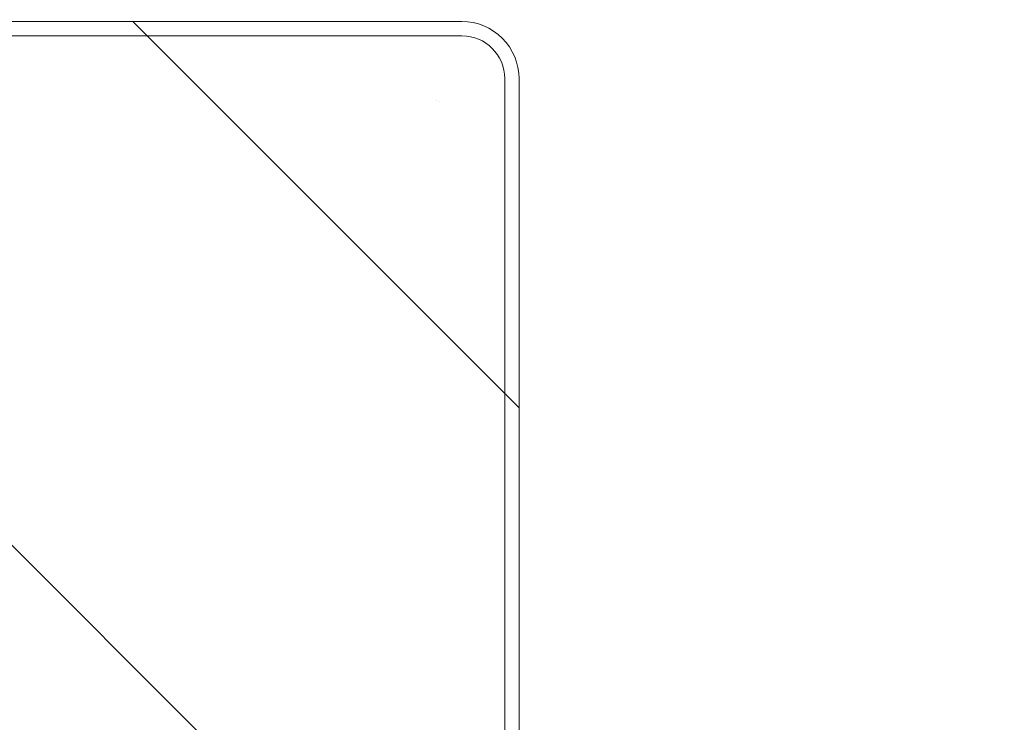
# Model space of a CAD drawing. Header units: inches. Extents: x -420 to -276, y -52 to 18.
# Tile 145 of 187: x -283.61 to -282.252, y -46.136 to -45.168. Entities that reach past the tile are written whole.
import ezdxf

# ---------------------------------------------------------------- set-up
doc = ezdxf.new("R2010")
doc.units = ezdxf.units.IN
doc.header["$LTSCALE"] = 32
doc.header["$MEASUREMENT"] = 0
doc.linetypes.add('Dash Style-1', pattern=[0.083328, 0.041656, -0.041672])
for name, color, linetype, lineweight in [('DashLineFill', 7, 'Dash Style-1', 13), ('Drawing', 7, 'Continuous', 18), ('None', 7, 'Continuous', 18), ('SolidLine', 7, 'Continuous', 15)]:
    doc.layers.add(name, color=color, linetype=linetype, lineweight=lineweight)

# ---------------------------------------------------------------- blocks, each defined once
blk = doc.blocks.new('TiMotion_Handset (2D)')
at = {"layer": 'DashLineFill', "linetype": 'Continuous', "lineweight": 13}
h = blk.add_hatch(dxfattribs=at)
h.set_pattern_fill('Steel', color=253, style=0, pattern_type=2)
h.set_pattern_definition([(45, (0, 0), (-1.61301565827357, 1.935715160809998), []), (45, (-1.0608, 1.0608), (-0.4723460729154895, 0.4167612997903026), [])])
h.paths.add_polyline_path([(-0.5650679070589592, 2.440944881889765), (-0.5636889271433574, 2.443168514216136), (-0.5621892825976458, 2.445271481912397), (-0.5605689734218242, 2.447253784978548), (-0.5588279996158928, 2.449115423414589), (-0.5569663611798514, 2.45085639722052), (-0.5549840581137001, 2.452476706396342), (-0.5528810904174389, 2.453976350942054), (-0.5506574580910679, 2.455355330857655), (-0.5483514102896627, 2.456591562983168), (-0.5460011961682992, 2.457662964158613), (-0.543606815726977, 2.458569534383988), (-0.5411682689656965, 2.459311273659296), (-0.5386855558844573, 2.459888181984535), (-0.5361586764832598, 2.460300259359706), (-0.5335876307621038, 2.460547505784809), (-0.5309724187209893, 2.460629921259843), (0.4425815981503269, 2.460629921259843), (0.4451968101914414, 2.460547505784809), (0.4477678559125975, 2.460300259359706), (0.450294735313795, 2.459888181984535), (0.4527774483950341, 2.459311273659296), (0.4552159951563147, 2.458569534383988), (0.4576103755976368, 2.457662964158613), (0.4599605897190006, 2.456591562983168), (0.4622666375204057, 2.455355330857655), (0.4644902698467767, 2.453976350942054), (0.4665932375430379, 2.452476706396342), (0.4685755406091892, 2.45085639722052), (0.4704371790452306, 2.449115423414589), (0.472178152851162, 2.447253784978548), (0.4737984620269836, 2.445271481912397), (0.4752981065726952, 2.443168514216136), (0.4766770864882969, 2.440944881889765), (0.4779133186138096, 2.43863883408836), (0.478984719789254, 2.436288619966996), (0.47989129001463, 2.433894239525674), (0.4806330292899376, 2.431455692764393), (0.4812099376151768, 2.428972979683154), (0.4816220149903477, 2.426446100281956), (0.4818692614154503, 2.423875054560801), (0.4819516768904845, 2.421259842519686), (0.4819516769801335, 1.765582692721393), (0.4825163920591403, 1.763951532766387), (0.4830058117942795, 1.762300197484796), (0.4834199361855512, 1.760628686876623), (0.4837587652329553, 1.758937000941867), (0.4840222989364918, 1.757225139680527), (0.4842105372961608, 1.755493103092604), (0.4843234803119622, 1.753740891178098), (0.484361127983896, 1.751968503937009), (0.484361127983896, -1.751965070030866), (0.4842787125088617, -1.75458028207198), (0.4840314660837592, -1.757151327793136), (0.4836193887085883, -1.759678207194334), (0.483042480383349, -1.762160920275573), (0.4823007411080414, -1.764599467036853), (0.4813941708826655, -1.766993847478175), (0.4803227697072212, -1.769344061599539), (0.4790865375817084, -1.771650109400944), (0.4777075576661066, -1.773873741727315), (0.4762079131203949, -1.775976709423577), (0.4745876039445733, -1.777959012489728), (0.4728466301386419, -1.779820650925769), (0.4709849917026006, -1.781561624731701), (0.4690026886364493, -1.783181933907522), (0.4668997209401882, -1.784681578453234), (0.4646760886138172, -1.786060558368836), (0.4623700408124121, -1.787296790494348), (0.4600198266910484, -1.788368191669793), (0.4576254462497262, -1.789274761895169), (0.4551868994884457, -1.790016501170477), (0.4527041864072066, -1.790593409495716), (0.4501773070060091, -1.791005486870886), (0.447606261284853, -1.791252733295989), (0.4449910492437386, -1.791335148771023), (-1.79051826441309, -1.791335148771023), (-1.793133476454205, -1.791252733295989), (-1.795704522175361, -1.791005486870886), (-1.798231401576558, -1.790593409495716), (-1.800714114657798, -1.790016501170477), (-1.803152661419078, -1.789274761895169), (-1.8055470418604, -1.788368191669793), (-1.807897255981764, -1.787296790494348), (-1.810203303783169, -1.786060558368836), (-1.81242693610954, -1.784681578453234), (-1.814529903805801, -1.783181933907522), (-1.816512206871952, -1.781561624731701), (-1.818373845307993, -1.779820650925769), (-1.820114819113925, -1.777959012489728), (-1.821735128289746, -1.775976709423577), (-1.823234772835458, -1.773873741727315), (-1.82461375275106, -1.771650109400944), (-1.825849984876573, -1.769344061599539), (-1.826921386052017, -1.766993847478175), (-1.827827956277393, -1.764599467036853), (-1.828569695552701, -1.762160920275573), (-1.82914660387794, -1.759678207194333), (-1.829558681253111, -1.757151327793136), (-1.829805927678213, -1.75458028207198), (-1.829888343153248, -1.751965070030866), (-1.829888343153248, 1.751968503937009), (-1.829805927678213, 1.754583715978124), (-1.829558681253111, 1.75715476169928), (-1.82914660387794, 1.759681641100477), (-1.828569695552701, 1.762164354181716), (-1.827827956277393, 1.764602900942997), (-1.826921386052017, 1.766997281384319), (-1.825849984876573, 1.769347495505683), (-1.82461375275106, 1.771653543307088), (-1.823234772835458, 1.773877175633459), (-1.821735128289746, 1.77598014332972), (-1.820114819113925, 1.777962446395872), (-1.818373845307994, 1.779824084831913), (-1.816512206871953, 1.781565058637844), (-1.814529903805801, 1.783185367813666), (-1.81242693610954, 1.784685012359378), (-1.810203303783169, 1.786063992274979), (-1.807897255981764, 1.787300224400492), (-1.8055470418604, 1.788371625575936), (-1.803152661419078, 1.789278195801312), (-1.800714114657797, 1.79001993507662), (-1.798231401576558, 1.790596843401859), (-1.795704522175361, 1.79100892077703), (-1.793133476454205, 1.791256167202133), (-1.79051826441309, 1.791338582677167), (-0.5703424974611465, 1.791338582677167), (-0.5703424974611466, 2.421259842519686), (-0.5702600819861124, 2.423875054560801), (-0.5700128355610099, 2.426446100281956), (-0.569600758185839, 2.428972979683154), (-0.5690238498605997, 2.431455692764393), (-0.5682821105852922, 2.433894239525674), (-0.5673755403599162, 2.436288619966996), (-0.5663041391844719, 2.43863883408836)])
at = {"layer": 'DashLineFill'}
blk.add_open_spline([(-0.5650679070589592, 2.440944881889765), (-0.559793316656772, 2.450080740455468), (-0.5415215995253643, 2.460629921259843), (-0.04419541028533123, 2.460629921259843), (0.4531307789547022, 2.460629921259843), (0.4714024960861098, 2.450080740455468), (0.4819516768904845, 2.431809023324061), (0.4819516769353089, 2.09342126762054), (0.4819516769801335, 1.765582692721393), (0.484361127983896, 1.759098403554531), (0.484361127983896, 1.716953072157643e-06), (0.484361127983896, -1.76251425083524), (0.473811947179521, -1.780785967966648), (0.4555402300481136, -1.791335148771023), (-0.672763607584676, -1.791335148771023), (-1.801067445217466, -1.791335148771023), (-1.819339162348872, -1.780785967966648), (-1.829888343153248, -1.76251425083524), (-1.829888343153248, 1.716953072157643e-06), (-1.829888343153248, 1.762517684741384), (-1.819339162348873, 1.780789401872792), (-1.801067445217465, 1.791338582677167), (-1.180430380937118, 1.791338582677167), (-0.5703424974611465, 1.791338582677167), (-0.5703424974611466, 2.106299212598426), (-0.5703424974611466, 2.431809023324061), (-0.5650679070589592, 2.440944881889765)], degree=2, knots=[0, 0, 0, 0.001659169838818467, 0.003318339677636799, 0.07987838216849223, 0.08153755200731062, 0.08319672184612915, 0.08485589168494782, 0.1364181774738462, 0.1364181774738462, 0.1375061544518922, 0.4048450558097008, 0.4064547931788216, 0.4080645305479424, 0.4096742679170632, 0.5802364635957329, 0.5818462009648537, 0.5834559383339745, 0.5850656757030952, 0.8524045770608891, 0.8540143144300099, 0.8556240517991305, 0.8572337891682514, 0.9503292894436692, 0.9503292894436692, 0.9983902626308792, 1, 1, 1], dxfattribs=at)
at = {"layer": 'SolidLine', "color": 253}
for p, q in [((-0.580838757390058, 1.791338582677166), (-1.751148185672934, 1.791338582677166)), ((-0.580838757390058, 1.771653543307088), (-1.751148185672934, 1.771653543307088)), ((-1.829888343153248, 1.712598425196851), (-1.829888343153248, -1.71259842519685)), ((-1.810203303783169, 1.712598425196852), (-1.810203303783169, -1.712598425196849)), ((-1.720744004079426, 1.67716535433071), (-1.720759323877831, 1.67716535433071)), ((-1.720278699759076, 1.681948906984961), (-1.720281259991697, 1.681936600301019))]:
    blk.add_line(p, q, dxfattribs=at)
for centre, radius, start, end in [((-1.751215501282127, 1.712665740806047), 0.07867287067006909, 89.95097546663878, 180.0490245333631), ((-1.751148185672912, 1.712598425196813), 0.05905511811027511, 90.00000000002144, 179.9999999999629)]:
    blk.add_arc(centre, radius, start, end, dxfattribs=at)
blk = doc.blocks.new('Group-54')
at = {"layer": 'None', "color": 7, "rotation": 270}
blk.add_blockref('TiMotion_Handset (2D)', (61.86220472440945, -30), dxfattribs=at)
blk = doc.blocks.new('SL Credenza Desk Top (2D)-1')
at = {"layer": 'None'}
blk.add_blockref('Group-54', (0, 0), dxfattribs=at)
at = {"layer": 'Drawing', "color": 0, "flags": 1}
for tag in ['Tag', 'Catalog', 'Option1', 'Option2', 'Option3', 'Option4', 'Option5', 'Option6', 'Option7', 'Option8', 'Option9', 'Option10', 'Option11', 'Option12', 'Custom', 'FinishGroup', 'Discount', 'Item2', 'Item3', 'Item6', 'Item9', 'Item10', 'Item12', 'Item13', 'Item16', 'Item19', 'Item20', 'Item21', 'Item22', 'Item23', 'Item24', 'Item25', 'Item8', 'Item18', 'Item1', 'Item4', 'Item5', 'Item7', 'Item11', 'Item14', 'Item15', 'Item17']:
    blk.add_attdef(tag, (12.88432181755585, -32.50688762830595), '', height=0.007086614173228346, dxfattribs=at)

msp = doc.modelspace()

# ---------------------------------------------------------------- block references
at = {"layer": 'Drawing'}
msp.add_blockref('SL Credenza Desk Top (2D)-1', (-346.5750022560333, -16.99999999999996), dxfattribs=at)

doc.saveas('drawing.dxf')
